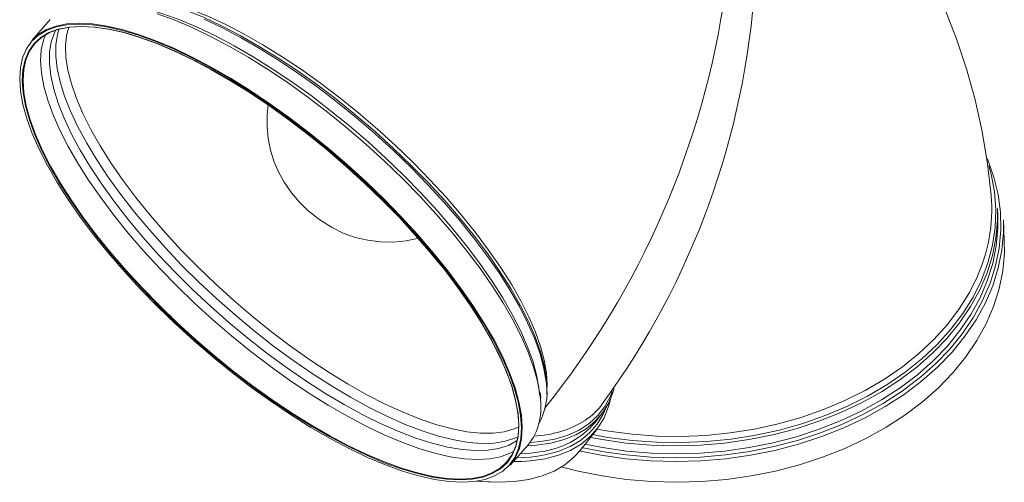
# Model space of a CAD drawing. Header units: millimetres. Extents: x -409 to 780, y -1099 to 54.
# Tile 26 of 35: x 602 to 780, y -1099 to -1015. Entities that reach past the tile are written whole.
import ezdxf

# ---------------------------------------------------------------- set-up
doc = ezdxf.new("R2010")
doc.units = ezdxf.units.MM

msp = doc.modelspace()

# ---------------------------------------------------------------- linework, layer by layer
at = {"color": 7, "linetype": 'Continuous', "lineweight": 15}
for p, q in [((607.24, -1014.86), (603.9, -1018.62)), ((779.03, -1050.55), (778.98, -1049.11)), ((780.2, -1054.97), (780.06, -1051.21)), ((706.01, -1087.97), (707.14, -1086.52)), ((703.29, -1093.04), (706.24, -1089.28)), ((690.59, -1095.7), (693.93, -1091.94))]:
    msp.add_line(p, q, dxfattribs=at)
at = {"color": 7, "linetype": 'Continuous', "lineweight": 15, "flags": 128}
for points in [[(777.81, -1046.72), (777.17, -1041), (776.19, -1035.16), (774.92, -1029.42), (773.37, -1023.81), (771.54, -1018.36), (769.47, -1013.08), (767.15, -1007.99), (764.62, -1003.13), (761.89, -998.5), (759, -994.13), (755.97, -990.04), (752.82, -986.24), (751.49, -984.8)], [(614.7, -1010.76), (616.12, -1010.45), (618.24, -1010.25), (620.58, -1010.32), (623.13, -1010.64), (625.86, -1011.22), (628.76, -1012.04), (631.81, -1013.12), (635, -1014.43), (638.3, -1015.97), (641.69, -1017.73), (645.14, -1019.71), (648.65, -1021.88), (652.19, -1024.23), (655.72, -1026.76), (659.24, -1029.43), (662.72, -1032.25), (666.14, -1035.18), (669.47, -1038.21), (672.69, -1041.32), (675.79, -1044.49), (678.75, -1047.7), (681.54, -1050.93)], [(676.57, -1057.23), (673.75, -1053.97), (670.78, -1050.73), (667.65, -1047.52), (664.4, -1044.38), (661.05, -1041.32), (657.6, -1038.35), (654.1, -1035.51), (650.55, -1032.79), (646.98, -1030.23), (643.41, -1027.83), (639.87, -1025.61), (636.37, -1023.59), (632.93, -1021.78), (629.59, -1020.18), (626.35, -1018.82), (623.24, -1017.69), (620.28, -1016.8), (617.49, -1016.16), (614.88, -1015.78), (612.46, -1015.65), (610.26, -1015.78), (608.29, -1016.16), (606.56, -1016.8), (605.08, -1017.69), (603.86, -1018.82), (602.91, -1020.18), (602.22, -1021.78), (601.82, -1023.59), (601.7, -1025.61), (601.85, -1027.83), (602.29, -1030.23), (603, -1032.79), (603.98, -1035.51), (605.23, -1038.35), (606.74, -1041.32), (608.5, -1044.38), (610.5, -1047.52), (612.72, -1050.73), (615.16, -1053.97), (617.79, -1057.23), (620.61, -1060.49), (623.58, -1063.74), (626.71, -1066.94), (629.96, -1070.08), (633.31, -1073.14), (636.76, -1076.11), (640.26, -1078.96), (643.81, -1081.67), (647.38, -1084.23), (650.95, -1086.63), (654.49, -1088.85), (657.99, -1090.87), (661.43, -1092.68), (664.77, -1094.28), (668.01, -1095.65), (671.12, -1096.78), (674.08, -1097.66), (676.87, -1098.3), (679.48, -1098.68), (681.9, -1098.81), (684.1, -1098.68), (686.07, -1098.3), (687.8, -1097.66), (689.28, -1096.78), (690.5, -1095.65), (691.46, -1094.28), (692.14, -1092.68), (692.54, -1090.87), (692.67, -1088.85), (692.51, -1086.63), (692.07, -1084.23), (691.36, -1081.67), (690.38, -1078.96), (689.13, -1076.11), (687.62, -1073.14), (685.86, -1070.08), (683.86, -1066.94), (681.64, -1063.74), (679.2, -1060.49), (676.57, -1057.23)], [(603.9, -1018.62), (605.07, -1017.55), (606.55, -1016.66), (608.29, -1016.02), (610.26, -1015.64), (612.47, -1015.51), (614.88, -1015.64), (617.5, -1016.02), (620.3, -1016.66), (623.26, -1017.55), (626.38, -1018.68), (629.62, -1020.05), (632.97, -1021.65), (636.41, -1023.46), (639.92, -1025.49), (643.47, -1027.71), (647.04, -1030.11), (650.62, -1032.68), (654.17, -1035.4), (657.68, -1038.25), (661.13, -1041.22), (664.49, -1044.29), (667.75, -1047.44), (670.88, -1050.65), (673.86, -1053.89), (676.68, -1057.16)], [(676.26, -1057.23), (678.87, -1060.46), (681.28, -1063.67), (683.48, -1066.84), (685.46, -1069.95), (687.2, -1072.98), (688.69, -1075.91), (689.93, -1078.73), (690.9, -1081.42), (691.61, -1083.96), (692.04, -1086.33), (692.19, -1088.52), (692.07, -1090.52), (691.67, -1092.32), (691, -1093.89), (690.05, -1095.25), (688.84, -1096.37), (687.38, -1097.24), (685.66, -1097.87), (683.71, -1098.25), (681.54, -1098.38), (679.15, -1098.25), (676.56, -1097.87), (673.8, -1097.24), (670.87, -1096.37), (667.79, -1095.25), (664.59, -1093.89), (661.28, -1092.32), (657.88, -1090.52), (654.42, -1088.52), (650.91, -1086.33), (647.38, -1083.96), (643.85, -1081.42), (640.33, -1078.73), (636.86, -1075.91), (633.46, -1072.98), (630.14, -1069.95), (626.92, -1066.84), (623.83, -1063.67), (620.88, -1060.46), (618.1, -1057.23), (615.49, -1054), (613.08, -1050.79), (610.88, -1047.62), (608.9, -1044.52), (607.16, -1041.48), (605.67, -1038.55), (604.43, -1035.73), (603.46, -1033.04), (602.75, -1030.51), (602.32, -1028.13), (602.17, -1025.94), (602.29, -1023.94), (602.69, -1022.15), (603.36, -1020.57), (604.31, -1019.21), (605.52, -1018.1), (606.98, -1017.22), (608.7, -1016.59), (610.65, -1016.21), (612.82, -1016.08), (615.21, -1016.21), (617.8, -1016.59), (620.56, -1017.22), (623.49, -1018.1), (626.57, -1019.21), (629.77, -1020.57), (633.08, -1022.15), (636.48, -1023.94), (639.94, -1025.94), (643.45, -1028.13), (646.98, -1030.51), (650.52, -1033.04), (654.03, -1035.73), (657.5, -1038.55), (660.9, -1041.48), (664.22, -1044.52), (667.44, -1047.62), (670.53, -1050.79), (673.48, -1054), (676.26, -1057.23)], [(676.28, -1057.16), (673.5, -1053.94), (670.55, -1050.74), (667.47, -1047.57), (664.26, -1044.47), (660.94, -1041.44), (657.54, -1038.51), (654.08, -1035.7), (650.57, -1033.02), (647.05, -1030.48), (643.52, -1028.12), (640.02, -1025.93), (636.56, -1023.93), (633.17, -1022.14), (629.86, -1020.56), (626.67, -1019.21), (623.6, -1018.09), (620.67, -1017.22), (617.91, -1016.59), (615.33, -1016.21), (612.95, -1016.08), (610.77, -1016.21), (608.83, -1016.59), (607.12, -1017.22), (605.65, -1018.09), (604.45, -1019.21), (603.5, -1020.56), (602.83, -1022.14), (602.43, -1023.93), (602.31, -1025.93), (602.46, -1028.12), (602.89, -1030.48), (603.59, -1033.02), (604.57, -1035.7), (605.8, -1038.51), (607.29, -1041.44), (609.03, -1044.47), (611, -1047.57), (613.2, -1050.74), (615.61, -1053.94), (618.21, -1057.16), (620.99, -1060.38), (623.93, -1063.59), (627.02, -1066.75), (630.23, -1069.85), (633.54, -1072.88), (636.94, -1075.81), (640.41, -1078.62), (643.91, -1081.31), (647.44, -1083.84), (650.96, -1086.21), (654.47, -1088.4), (657.92, -1090.39), (661.32, -1092.19), (664.62, -1093.76), (667.82, -1095.11), (670.89, -1096.23), (673.81, -1097.1), (676.58, -1097.73), (679.16, -1098.11), (681.54, -1098.24), (683.71, -1098.11), (685.66, -1097.73), (687.37, -1097.1), (688.83, -1096.23), (690.04, -1095.11), (690.98, -1093.76), (691.66, -1092.19), (692.05, -1090.39), (692.18, -1088.4), (692.02, -1086.21), (691.59, -1083.84), (690.89, -1081.31), (689.92, -1078.62), (688.68, -1075.81), (687.19, -1072.88), (685.45, -1069.85), (683.48, -1066.75), (681.28, -1063.59), (678.88, -1060.38), (676.28, -1057.16)], [(692.04, -1090.53), (691.44, -1090.8), (689.69, -1091.37), (687.7, -1091.69), (685.48, -1091.76), (683.06, -1091.56), (680.44, -1091.12), (677.65, -1090.42), (674.69, -1089.48), (671.6, -1088.3), (668.38, -1086.88), (665.06, -1085.24), (661.66, -1083.38), (658.2, -1081.33), (654.7, -1079.08), (651.19, -1076.66), (647.69, -1074.08), (644.22, -1071.35), (640.8, -1068.5), (637.45, -1065.54), (634.19, -1062.49), (631.05, -1059.38), (628.05, -1056.21), (625.2, -1053.01), (622.52, -1049.8), (620.03, -1046.6), (617.74, -1043.43), (615.67, -1040.31), (613.84, -1037.27), (612.25, -1034.31), (610.91, -1031.46), (609.83, -1028.73), (609.02, -1026.15), (608.49, -1023.73), (608.23, -1021.48), (608.26, -1019.43), (608.56, -1017.57), (608.88, -1016.54)], [(691.3, -1093.13), (690.55, -1093.53), (688.84, -1094.16), (686.89, -1094.54), (684.72, -1094.66), (682.33, -1094.54), (679.75, -1094.16), (676.99, -1093.53), (674.07, -1092.65), (671, -1091.54), (667.8, -1090.19), (664.49, -1088.61), (661.1, -1086.82), (657.64, -1084.82), (654.14, -1082.63), (650.62, -1080.27), (647.09, -1077.73), (643.58, -1075.05), (640.12, -1072.24), (636.72, -1069.31), (633.41, -1066.28), (630.2, -1063.18), (627.11, -1060.01), (624.17, -1056.81), (621.39, -1053.59), (618.79, -1050.36), (616.38, -1047.16), (614.18, -1044), (612.21, -1040.89), (610.47, -1037.87), (608.98, -1034.94), (607.74, -1032.12), (606.77, -1029.44), (606.07, -1026.91), (605.64, -1024.54), (605.48, -1022.35), (605.61, -1020.36), (606.01, -1018.56), (606.37, -1017.62)], [(646.76, -1030.37), (646.56, -1032.05), (646.54, -1034.28), (646.75, -1036.45), (647.17, -1038.55), (647.8, -1040.56), (648.62, -1042.49), (649.63, -1044.34), (650.84, -1046.12), (652.28, -1047.86), (654.01, -1049.56), (656.1, -1051.21), (658.2, -1052.53), (660.34, -1053.58), (662.53, -1054.36), (664.79, -1054.9), (667.09, -1055.19), (669.44, -1055.22), (671.78, -1054.98), (673.76, -1054.57), (674.1, -1054.46)], [(778.98, -1049.11), (778.98, -1051.26), (778.69, -1054.48), (778.05, -1057.67), (777.07, -1060.82), (775.74, -1063.91), (774.09, -1066.93), (772.11, -1069.85), (769.83, -1072.65), (767.25, -1075.32), (764.39, -1077.85), (761.27, -1080.21), (757.91, -1082.39), (754.32, -1084.38), (750.54, -1086.17), (746.58, -1087.74), (742.47, -1089.08), (738.24, -1090.19), (733.9, -1091.07), (729.49, -1091.69), (725.04, -1092.07), (720.57, -1092.2), (716.1, -1092.07), (711.67, -1091.69), (707.31, -1091.07), (705.16, -1090.66)], [(681.54, -1050.93), (684.15, -1054.17), (686.55, -1057.38), (688.75, -1060.55), (690.72, -1063.66), (692.45, -1066.69), (693.93, -1069.62), (695.15, -1072.43), (696.1, -1075.11), (696.77, -1077.63), (697.17, -1079.99), (697.29, -1082.16), (697.26, -1082.92)], [(780.06, -1051.21), (780.06, -1053.4), (779.77, -1056.67), (779.12, -1059.92), (778.12, -1063.13), (776.77, -1066.27), (775.08, -1069.34), (773.07, -1072.31), (770.75, -1075.17), (768.12, -1077.89), (765.21, -1080.45), (762.04, -1082.86), (758.62, -1085.08), (754.97, -1087.1), (751.12, -1088.92), (747.1, -1090.52), (742.91, -1091.88), (738.6, -1093.02), (734.19, -1093.9), (729.71, -1094.54), (725.17, -1094.93), (720.62, -1095.06), (716.08, -1094.93), (711.57, -1094.54), (707.13, -1093.9), (703.12, -1093.09)], [(704.19, -1091.89), (707.36, -1092.51), (711.73, -1093.14), (716.16, -1093.51), (720.62, -1093.64), (725.09, -1093.51), (729.55, -1093.14), (733.96, -1092.51), (738.29, -1091.64), (742.53, -1090.53), (746.64, -1089.18), (750.6, -1087.61), (754.38, -1085.82), (757.96, -1083.83), (761.32, -1081.65), (764.44, -1079.29), (767.3, -1076.77), (769.88, -1074.1), (772.17, -1071.29), (774.14, -1068.37), (775.8, -1065.36), (777.12, -1062.26), (778.11, -1059.11), (778.75, -1055.92), (779.04, -1052.71), (779.03, -1050.55)], [(699.87, -1095.99), (702.92, -1096.77), (707.27, -1097.66), (711.71, -1098.3), (716.22, -1098.68), (720.76, -1098.81), (725.32, -1098.68), (729.85, -1098.3), (734.33, -1097.66), (738.75, -1096.77), (743.06, -1095.64), (747.24, -1094.27), (751.27, -1092.68), (755.11, -1090.86), (758.76, -1088.83), (762.18, -1086.61), (765.36, -1084.21), (768.27, -1081.64), (770.89, -1078.92), (773.22, -1076.07), (775.23, -1073.1), (776.91, -1070.03), (778.26, -1066.88), (779.26, -1063.68), (779.91, -1060.43), (780.21, -1057.16), (780.2, -1054.97)], [(676.68, -1057.16), (679.32, -1060.43), (681.76, -1063.68), (683.99, -1066.88), (685.99, -1070.03), (687.75, -1073.1), (689.26, -1076.07), (690.51, -1078.92), (691.5, -1081.64), (692.21, -1084.21), (692.65, -1086.61), (692.81, -1088.83), (692.68, -1090.86), (692.28, -1092.68), (691.59, -1094.27), (690.64, -1095.64), (690.59, -1095.7)], [(703.58, -1092.48), (707.25, -1093.21), (711.65, -1093.84), (716.12, -1094.22), (720.62, -1094.35), (725.13, -1094.22), (729.63, -1093.84), (734.08, -1093.21), (738.45, -1092.33), (742.72, -1091.2), (746.87, -1089.85), (750.86, -1088.26), (754.68, -1086.46), (758.29, -1084.45), (761.68, -1082.25), (764.83, -1079.87), (765.02, -1079.71)], [(709.46, -1081.87), (709.3, -1082.39), (708.5, -1084.38), (707.42, -1086.17), (706.05, -1087.74), (704.42, -1089.08), (702.53, -1090.19), (700.39, -1091.07), (698.01, -1091.69), (695.42, -1092.07), (693.72, -1092.18)], [(696.19, -1083.54), (696.19, -1083.4), (696.07, -1082.54)], [(708.79, -1083.76), (708.44, -1085.08), (707.63, -1087.1), (706.52, -1088.92), (705.13, -1090.52), (703.47, -1091.88), (701.55, -1093.02), (699.37, -1093.9), (696.96, -1094.54), (694.32, -1094.93), (692.74, -1095.03)], [(684.63, -1098.61), (685.47, -1098.68), (688.51, -1098.81), (691.36, -1098.68), (694, -1098.3), (696.41, -1097.66), (698.59, -1096.77), (700.51, -1095.64), (702.18, -1094.27), (703.29, -1093.04)], [(691.79, -1094.35), (694.3, -1094.22), (695.58, -1094.07)], [(687.66, -1098.8), (685.37, -1098.68), (684.6, -1098.61)]]:
    msp.add_lwpolyline(points, dxfattribs=at)
at = {"color": 8, "linetype": 'Continuous', "lineweight": 15, "flags": 128}
for points in [[(616.86, -1010.35), (617.13, -1010.3), (619.23, -1010.11), (621.54, -1010.17), (624.05, -1010.49), (626.75, -1011.06), (629.62, -1011.88), (632.63, -1012.94), (635.78, -1014.23), (639.04, -1015.76), (642.39, -1017.5), (645.8, -1019.45), (649.27, -1021.59), (652.76, -1023.92), (656.25, -1026.41), (659.73, -1029.06), (663.17, -1031.84), (666.54, -1034.73), (669.83, -1037.72), (673.02, -1040.8), (676.08, -1043.93), (679, -1047.1), (681.75, -1050.3)], [(616.75, -1011.78), (617.03, -1011.77), (619.4, -1011.9), (621.97, -1012.28), (624.72, -1012.9), (627.64, -1013.78), (630.7, -1014.89), (633.88, -1016.24), (637.18, -1017.81), (640.56, -1019.59), (644, -1021.58), (647.49, -1023.76), (651.01, -1026.12), (654.52, -1028.65), (658.01, -1031.32), (661.46, -1034.12), (664.85, -1037.04), (668.16, -1040.06), (671.36, -1043.15), (674.43, -1046.3), (677.36, -1049.5), (680.13, -1052.71)], [(696.09, -1083.85), (695.99, -1082.86), (695.55, -1080.45), (694.84, -1077.89), (693.86, -1075.17), (692.6, -1072.31), (691.09, -1069.34), (689.33, -1066.27), (687.33, -1063.13), (685.1, -1059.92), (682.66, -1056.67), (680.02, -1053.4), (677.2, -1050.14), (674.22, -1046.89), (671.09, -1043.68), (667.84, -1040.53), (664.47, -1037.46), (661.03, -1034.49), (657.51, -1031.64), (653.96, -1028.92), (650.38, -1026.35), (646.81, -1023.95), (643.26, -1021.73), (639.75, -1019.71), (636.31, -1017.89), (632.96, -1016.29), (629.72, -1014.92), (626.61, -1013.79)], [(697.19, -1080.89), (697.11, -1080.21), (696.68, -1077.85), (695.98, -1075.32), (695.01, -1072.65), (693.78, -1069.85), (692.29, -1066.93), (690.56, -1063.91), (688.6, -1060.82), (686.41, -1057.67), (684.01, -1054.48), (681.42, -1051.26), (678.65, -1048.05), (675.72, -1044.86), (672.64, -1041.71), (669.44, -1038.61), (666.14, -1035.6), (662.75, -1032.68), (659.3, -1029.88), (655.8, -1027.2), (652.29, -1024.68), (648.78, -1022.32), (645.29, -1020.14), (641.84, -1018.15), (638.46, -1016.36), (635.17, -1014.79)], [(691.91, -1091.2), (691.79, -1091.28), (690.29, -1092.11), (688.53, -1092.68), (686.54, -1092.99), (684.33, -1093.06), (681.9, -1092.87), (679.28, -1092.42), (676.49, -1091.73), (673.53, -1090.78), (670.44, -1089.6), (667.22, -1088.18), (663.9, -1086.54), (660.5, -1084.69), (657.04, -1082.63), (653.55, -1080.38), (650.04, -1077.96), (646.53, -1075.38), (643.06, -1072.65), (639.64, -1069.8), (636.29, -1066.85), (633.03, -1063.8), (629.89, -1060.68), (626.89, -1057.51), (624.04, -1054.31), (621.36, -1051.1), (618.87, -1047.9), (616.58, -1044.74), (614.52, -1041.62), (612.68, -1038.57), (611.09, -1035.61), (609.75, -1032.76), (608.67, -1030.04), (607.87, -1027.45), (607.33, -1025.03), (607.08, -1022.79), (607.1, -1020.73), (607.4, -1018.87), (607.98, -1017.23), (608.24, -1016.72)], [(692.18, -1088.77), (691.34, -1089.13), (689.54, -1089.65), (687.51, -1089.9), (685.25, -1089.9), (682.79, -1089.65), (680.14, -1089.13), (677.31, -1088.37), (674.33, -1087.36), (671.21, -1086.11), (667.98, -1084.63), (664.65, -1082.92), (661.24, -1081), (657.79, -1078.89), (654.3, -1076.59), (650.81, -1074.12), (647.34, -1071.49), (643.91, -1068.73), (640.53, -1065.85), (637.24, -1062.86), (634.06, -1059.8), (631, -1056.67), (628.08, -1053.5), (625.33, -1050.32), (622.76, -1047.13), (620.38, -1043.96), (618.22, -1040.83), (616.29, -1037.77), (614.6, -1034.79), (613.16, -1031.9), (611.98, -1029.14), (611.07, -1026.52), (610.43, -1024.04), (610.07, -1021.74), (610, -1019.63), (610.2, -1017.71), (610.6, -1016.21)], [(765.02, -1079.71), (767.71, -1077.33), (770.32, -1074.63), (772.62, -1071.8), (774.61, -1068.86), (776.28, -1065.82), (777.62, -1062.7), (778.61, -1059.52), (779.26, -1056.3), (779.55, -1053.06), (779.49, -1049.82), (779.07, -1046.6), (778.3, -1043.42), (777.19, -1040.3), (777.12, -1040.12)], [(705.56, -1090.15), (708.31, -1090.65), (712.72, -1091.23), (717.19, -1091.55), (721.69, -1091.61), (726.19, -1091.42), (730.66, -1090.97), (735.08, -1090.27), (739.42, -1089.32), (743.65, -1088.12), (747.74, -1086.7), (751.66, -1085.04), (755.4, -1083.17), (758.93, -1081.1), (762.23, -1078.83), (765.27, -1076.39), (768.04, -1073.79), (770.51, -1071.04), (772.68, -1068.17), (774.53, -1065.19), (776.05, -1062.11), (777.22, -1058.97), (778.05, -1055.78), (778.52, -1052.55), (778.64, -1049.32), (778.4, -1046.09), (777.8, -1042.9), (777.38, -1041.39)], [(681.75, -1050.3), (684.33, -1053.49), (686.71, -1056.66), (688.88, -1059.8), (690.83, -1062.87), (692.53, -1065.86), (693.99, -1068.76), (695.2, -1071.54), (696.14, -1074.18), (696.8, -1076.67), (697.2, -1079), (697.31, -1081.14), (697.29, -1081.86)], [(680.13, -1052.71), (682.73, -1055.92), (685.12, -1059.11), (687.31, -1062.26), (689.28, -1065.36), (691.01, -1068.37), (692.5, -1071.29), (693.73, -1074.1), (694.7, -1076.77), (695.4, -1079.29), (695.83, -1081.65), (695.95, -1082.9)], [(706.34, -1089.16), (708.45, -1089.53), (712.81, -1090.1), (717.22, -1090.42), (721.67, -1090.48), (726.11, -1090.29), (730.53, -1089.85), (734.9, -1089.15), (739.18, -1088.21), (743.36, -1087.04), (747.4, -1085.62), (751.28, -1083.99), (754.97, -1082.14), (758.46, -1080.09), (761.72, -1077.86), (764.72, -1075.45), (767.45, -1072.87), (769.9, -1070.16), (772.04, -1067.32), (773.87, -1064.38), (775.07, -1062)], [(694.23, -1091.58), (696.19, -1091.42), (698.74, -1090.97), (701.06, -1090.27), (703.14, -1089.32), (704.97, -1088.12), (706.53, -1086.7), (707.8, -1085.04), (708.8, -1083.17), (709.13, -1082.32)], [(695.58, -1094.07), (696.92, -1093.84), (699.31, -1093.21), (701.47, -1092.33), (703.38, -1091.2), (705.03, -1089.85), (706.4, -1088.26), (707.5, -1086.46), (708.03, -1085.23)], [(692.43, -1093.63), (694.28, -1093.51), (695.98, -1093.3)], [(692.74, -1095.03), (691.47, -1095.06), (691.16, -1095.05)]]:
    msp.add_lwpolyline(points, dxfattribs=at)
at = {"color": 7, "linetype": 'Continuous', "lineweight": 15}
for centre, radius, start, end in [((591.04, -999.22), 144.23, 323.7501, 356.368), ((576.12, -988.14), 155.01, 321.1426, 351.9331), ((747.71, -1049.2), 30.22, 334.9243, 4.6945), ((685.8, -1082.52), 11.5, 331.0062, 8.1578), ((685.63, -1085.39), 10.57, 321.6745, 8.3736), ((697.31, -1077.19), 12.46, 303.6534, 323.8863), ((694.11, -1077.69), 15.72, 276.8364, 319.1723)]:
    msp.add_arc(centre, radius, start, end, dxfattribs=at)
at = {"color": 8, "linetype": 'Continuous', "lineweight": 15}
msp.add_arc((694.25, -1071.65), 18.78, 272.2424, 302.0529, dxfattribs=at)

doc.saveas('drawing.dxf')
